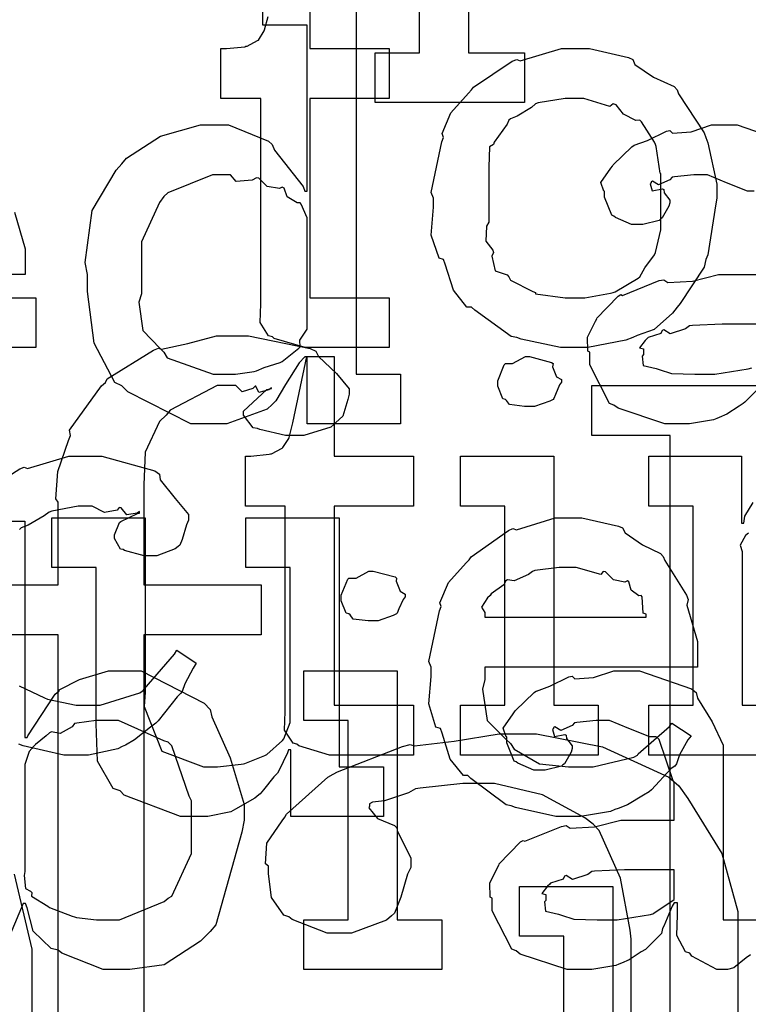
# Model space of a CAD drawing. Extents: x 0 to 8.5, y 0 to 11.
# Tile 163 of 256: x 4 to 4.2, y 4.8 to 5.1. Entities that reach past the tile are written whole.
import ezdxf

# ---------------------------------------------------------------- set-up
doc = ezdxf.new("R2010")
doc.units = 0
doc.layers.get('0').update_dxf_attribs({"linetype": 'CONTINUOUS'})

msp = doc.modelspace()

# ---------------------------------------------------------------- linework, layer by layer
at = {"color": 0}
for points in [[(4.12001, 5.11046), (4.12001, 5.07813), (4.13564, 5.07813), (4.13564, 5.06424), (4.09397, 5.06424), (4.09397, 5.07813), (4.09397, 5.07813), (4.10633, 5.07813), (4.10633, 5.16146)], [(4.07574, 5.10704), (4.07574, 5.07926), (4.09787, 5.07926), (4.09787, 5.06538), (4.07574, 5.06538), (4.07574, 5.00982), (4.09787, 5.00982), (4.09787, 4.99593), (4.0969, 4.99593), (4.09467, 4.99593), (4.09397, 4.99593), (4.09272, 4.99593), (4.0899, 4.99593), (4.08897, 4.99593), (4.08757, 4.99593), (4.08436, 4.99593), (4.08333, 4.99593), (4.08187, 4.99593), (4.07856, 4.99593), (4.07747, 4.99593), (4.07747, 4.99593), (4.07443, 4.99593), (4.06586, 4.99849), (4.06532, 4.99897), (4.06429, 4.99924), (4.0619, 5.00293), (4.06207, 5.00814), (4.06207, 5.00982), (4.06207, 5.06538), (4.051, 5.06538), (4.051, 5.07926), (4.05251, 5.07926), (4.05251, 5.07926), (4.05761, 5.07981), (4.05794, 5.07992), (4.05826, 5.07997), (4.06119, 5.08149), (4.06142, 5.08165), (4.06142, 5.08165), (4.06304, 5.08421), (4.06315, 5.08447), (4.06315, 5.08447), (4.06413, 5.08822)], [(4.08871, 5.09967), (4.08871, 4.98856), (4.10107, 4.98856), (4.10107, 4.97467), (4.07503, 4.97467), (4.07503, 4.99333), (4.07438, 4.99333), (4.07281, 4.99169), (4.06901, 4.98562), (4.06629, 4.98107), (4.06526, 4.98008), (4.06392, 4.97874), (4.05268, 4.97467), (4.04899, 4.97467), (4.04899, 4.97467), (4.04258, 4.97467), (4.02501, 4.98356), (4.02339, 4.98529), (4.02143, 4.98622), (4.01568, 4.99718), (4.01383, 5.01156), (4.01383, 5.01633), (4.01313, 5.01969), (4.01514, 5.03413), (4.02175, 5.04542), (4.02339, 5.04715), (4.02468, 5.04872), (4.03413, 5.0549), (4.04525, 5.058), (4.04899, 5.058), (4.05306, 5.058), (4.06424, 5.0535), (4.06526, 5.05257), (4.06597, 5.051), (4.07389, 5.04085), (4.07438, 5.03956), (4.07503, 5.03956), (4.07503, 5.08578), (4.06267, 5.08578), (4.06267, 5.09967)], [(4.1996, 5.03956), (4.19775, 5.03956), (4.19194, 5.04183), (4.18658, 5.04411), (4.18485, 5.04411), (4.18283, 5.04411), (4.1774, 5.04357), (4.17681, 5.04346), (4.17617, 5.04269), (4.17301, 5.04129), (4.17128, 5.04232), (4.17096, 5.04215), (4.17096, 5.04194), (4.17068, 5.04161), (4.17122, 5.03965), (4.1741, 5.04021), (4.17443, 5.03999), (4.17458, 5.03907), (4.17617, 5.037), (4.17617, 5.03629), (4.17589, 5.03532), (4.17399, 5.03207), (4.17356, 5.03174), (4.17312, 5.03136), (4.16857, 5.03022), (4.16704, 5.03022), (4.16542, 5.03022), (4.16097, 5.03222), (4.16054, 5.03261), (4.16, 5.03282), (4.15793, 5.03787), (4.15793, 5.03956), (4.15776, 5.03956), (4.1569, 5.04199), (4.15972, 5.04596), (4.1601, 5.0465), (4.16037, 5.04688), (4.16553, 5.05192), (4.16618, 5.05236), (4.16618, 5.05231), (4.16986, 5.05365), (4.17518, 5.05626), (4.17617, 5.05647), (4.17686, 5.05572), (4.18207, 5.0561), (4.18772, 5.058), (4.18961, 5.058), (4.19488, 5.058), (4.20936, 5.05296)], [(3.99343, 5.03364), (3.99642, 5.02344), (3.99642, 5.02001), (3.99642, 5.01633), (3.93718, 5.01633)], [(4.20101, 4.98469), (4.19706, 4.98074), (4.19656, 4.98031), (4.19542, 4.9796), (4.192, 4.97738), (4.18989, 4.97646), (4.18918, 4.97618), (4.18832, 4.97581), (4.18164, 4.97467), (4.17942, 4.97467), (4.17942, 4.97467), (4.17469, 4.97467), (4.16168, 4.979), (4.16054, 4.97987), (4.15929, 4.98036), (4.15381, 4.9911), (4.15381, 4.99463), (4.15326, 4.9949), (4.15321, 4.99881), (4.15543, 5.00331), (4.15576, 5.00396), (4.15565, 5.00407), (4.16174, 5.01025), (4.16249, 5.01069), (4.16297, 5.01047), (4.17318, 5.0146), (4.17443, 5.01481), (4.17557, 5.01406), (4.1824, 5.01443), (4.18972, 5.01633), (4.19222, 5.01633), (4.20458, 5.01633)], [(3.98699, 5.00982), (3.99935, 5.00982), (3.99935, 4.99593), (3.97331, 4.99593)], [(4.20458, 5.00244), (4.19374, 5.00244), (4.19069, 5.00244), (4.1824, 5.00211), (4.18158, 5.00201), (4.1805, 5.00114), (4.17622, 4.99978), (4.17443, 5.00087), (4.17399, 5.00071), (4.17361, 4.99989), (4.17008, 4.99875), (4.16986, 4.99854), (4.16928, 4.99794), (4.16769, 4.99588), (4.16878, 4.99561), (4.16878, 4.9955), (4.16878, 4.99397), (4.1684, 4.99354), (4.16868, 4.99094), (4.17236, 4.99013), (4.17312, 4.98986), (4.17312, 4.98986), (4.1766, 4.98872), (4.18311, 4.98856), (4.18528, 4.98856), (4.18528, 4.98856), (4.18869, 4.98856), (4.19797, 4.99001), (4.19894, 4.99029)], [(3.98389, 4.92979), (4.00558, 4.92979), (4.00558, 4.95281), (4.00499, 4.95378), (4.00553, 4.96143), (4.00846, 4.97006), (4.00906, 4.97146), (4.00874, 4.97293), (4.01774, 4.98525), (4.01882, 4.98622), (4.01932, 4.98719), (4.03217, 4.99522), (4.03358, 4.99576), (4.0344, 4.9955), (4.04172, 4.99707), (4.04975, 4.99924), (4.05246, 4.99924), (4.05871, 4.99924), (4.0759, 4.99567), (4.07742, 4.9949), (4.07818, 4.99343), (4.08322, 4.98867), (4.08675, 4.98443), (4.08675, 4.98296), (4.08637, 4.98144), (4.08501, 4.97683), (4.08306, 4.97504), (4.08242, 4.9745), (4.08165, 4.97374), (4.07406, 4.97146), (4.07156, 4.97146), (4.06896, 4.97146), (4.06179, 4.9731), (4.06114, 4.97342), (4.06, 4.97358), (4.05724, 4.97706), (4.05724, 4.97819), (4.05724, 4.97819), (4.06375, 4.98426), (4.06506, 4.98449), (4.06506, 4.98469), (4.06435, 4.98415), (4.06153, 4.9834), (4.06071, 4.98514), (4.06049, 4.98514), (4.0599, 4.98449), (4.05692, 4.98361), (4.05518, 4.98535), (4.05464, 4.98535), (4.04992, 4.98535), (4.03683, 4.97851), (4.03575, 4.97711), (4.0339, 4.97532), (4.02983, 4.96674), (4.02946, 4.95763), (4.02946, 4.95454), (4.02946, 4.92979), (4.06222, 4.92979), (4.06222, 4.9159), (4.02946, 4.9159), (4.02946, 4.7909)], [(4.17626, 4.7909), (4.17626, 4.97146), (4.15435, 4.97146), (4.15435, 4.98535), (4.2494, 4.98535), (4.25993, 4.98535), (4.28901, 4.97396), (4.2915, 4.97168), (4.29394, 4.9694), (4.30263, 4.95464), (4.30647, 4.93685), (4.30647, 4.93088), (4.30632, 4.92731), (4.29688, 4.89811), (4.29497, 4.89572), (4.29269, 4.89279), (4.28028, 4.88331), (4.26503, 4.87842), (4.26133, 4.87771), (4.29542, 4.81218)], [(3.98383, 4.95508), (3.9949, 4.96218), (3.99615, 4.96262), (3.99707, 4.96224), (4.00857, 4.96565), (4.01243, 4.96565), (4.01779, 4.96565), (4.03261, 4.96153), (4.0339, 4.96067), (4.03407, 4.9591), (4.03819, 4.95389), (4.04194, 4.94938), (4.04194, 4.94786), (4.04139, 4.94656), (4.04021, 4.94239), (4.0395, 4.94086), (4.03911, 4.94049), (4.03819, 4.93983), (4.03315, 4.93788), (4.03153, 4.93788), (4.02957, 4.93788), (4.02414, 4.93935), (4.02371, 4.93961), (4.023, 4.93978), (4.02132, 4.94276), (4.02132, 4.94374), (4.02132, 4.94374), (4.02274, 4.94721), (4.02306, 4.94743), (4.02306, 4.94743), (4.02772, 4.94971), (4.02826, 4.94982), (4.02826, 4.95025), (4.02767, 4.94976), (4.02474, 4.94933), (4.02317, 4.95128), (4.02262, 4.95133), (4.02208, 4.95063), (4.0185, 4.94997), (4.01508, 4.95176), (4.01394, 4.95176), (4.01124, 4.95176), (4.0039, 4.95036), (4.0031, 4.95003), (4.00174, 4.949), (3.99729, 4.94646), (3.99533, 4.94569), (3.99485, 4.94526)], [(4.20865, 4.88232), (4.17025, 4.88232), (4.17025, 4.89621), (4.17025, 4.89621), (4.18261, 4.89621), (4.18261, 4.95176), (4.17025, 4.95176), (4.17025, 4.96565), (4.19607, 4.96565), (4.19607, 4.947), (4.19672, 4.947), (4.19672, 4.947), (4.197, 4.94894), (4.19938, 4.95275)], [(3.97026, 4.94754), (3.99631, 4.94754), (3.99631, 4.88721), (3.99696, 4.88721), (3.99718, 4.88775), (4.00483, 4.89936), (4.00586, 4.90022), (4.00592, 4.9005), (4.01161, 4.90343), (4.01964, 4.90587), (4.02235, 4.90587), (4.02875, 4.90587), (4.04633, 4.89686), (4.04796, 4.89501), (4.0485, 4.89301), (4.05354, 4.88162), (4.05751, 4.8686), (4.05751, 4.86421), (4.05681, 4.86083), (4.04953, 4.83501), (4.04796, 4.83317), (4.04531, 4.83051), (4.03521, 4.82389), (4.02556, 4.82254), (4.02235, 4.82254), (4.02235, 4.82254), (4.01818, 4.82254), (4.00667, 4.8271), (4.00564, 4.82796), (4.00369, 4.8284), (3.99869, 4.83328), (3.99696, 4.83974), (3.99653, 4.84099), (3.99588, 4.84099), (3.98807, 4.82254)], [(4.19803, 4.94417), (4.19726, 4.94353), (4.19569, 4.94081), (4.19629, 4.93913), (4.19629, 4.93853), (4.19629, 4.89621), (4.20865, 4.89621)], [(3.98389, 4.7909), (4.00558, 4.7909), (4.00558, 4.9159), (3.98389, 4.9159)], [(3.99479, 4.90169), (4.00185, 4.89828), (4.00265, 4.89794), (4.00265, 4.89789), (4.01064, 4.89621), (4.01329, 4.89621), (4.01731, 4.89621), (4.02838, 4.89968), (4.02935, 4.90033), (4.02957, 4.90072), (4.03808, 4.91049), (4.03868, 4.91162), (4.04411, 4.90793), (4.04324, 4.90657), (4.04096, 4.90218), (4.04015, 4.90007), (4.03976, 4.89947), (4.03879, 4.89854), (4.03347, 4.89193), (4.03282, 4.89122), (4.03136, 4.89008), (4.02692, 4.88656), (4.02436, 4.88514), (4.02349, 4.88471), (4.02229, 4.88411), (4.01406, 4.88232), (4.01133, 4.88232), (4.01133, 4.88232), (4.00717, 4.88232), (3.99582, 4.88488), (3.99463, 4.88536)], [(4.19862, 4.82667), (4.19743, 4.82585), (4.19401, 4.82308), (4.19222, 4.82254), (4.19168, 4.82254), (4.18918, 4.82254), (4.18224, 4.82633), (4.18169, 4.8271), (4.1805, 4.82747), (4.17806, 4.83208), (4.17822, 4.83778), (4.17822, 4.83968), (4.17822, 4.84119), (4.17736, 4.84119), (4.17681, 4.84022), (4.17443, 4.83464), (4.1741, 4.83404), (4.17378, 4.83257), (4.16982, 4.82861), (4.16932, 4.82818), (4.16818, 4.82747), (4.16476, 4.82525), (4.16265, 4.82433), (4.16194, 4.82406), (4.16108, 4.82368), (4.1544, 4.82254), (4.15218, 4.82254), (4.15218, 4.82254), (4.14746, 4.82254), (4.13444, 4.82688), (4.13331, 4.82775), (4.13206, 4.82824), (4.12657, 4.83897), (4.12657, 4.8425), (4.12603, 4.84278), (4.12597, 4.84668), (4.12819, 4.85118), (4.12853, 4.85183), (4.12842, 4.85194), (4.1345, 4.85813), (4.13525, 4.85856), (4.13574, 4.85835), (4.14594, 4.86247), (4.14719, 4.86268), (4.14833, 4.86193), (4.15517, 4.86231), (4.16249, 4.86421), (4.16499, 4.86421), (4.17736, 4.86421), (4.17736, 4.87462), (4.17703, 4.87517), (4.17318, 4.88672), (4.17236, 4.88743), (4.17051, 4.88743), (4.16471, 4.88971), (4.15935, 4.89199), (4.15761, 4.89199), (4.1556, 4.89199), (4.15018, 4.89144), (4.14958, 4.89133), (4.14893, 4.89057), (4.14578, 4.88917), (4.14404, 4.89019), (4.14372, 4.89003), (4.14372, 4.88981), (4.14344, 4.88949), (4.14399, 4.88753), (4.14686, 4.88807), (4.14719, 4.88786), (4.14735, 4.88693), (4.14893, 4.88488), (4.14893, 4.88417), (4.14865, 4.88319), (4.14675, 4.87993), (4.14632, 4.87961), (4.14589, 4.87924), (4.14133, 4.8781), (4.13981, 4.8781), (4.13818, 4.8781), (4.13374, 4.8801), (4.13331, 4.88049), (4.13276, 4.88069), (4.13069, 4.88574), (4.13069, 4.88743), (4.13053, 4.88743), (4.12967, 4.88986), (4.13249, 4.89382), (4.13286, 4.89437), (4.13314, 4.89475), (4.13829, 4.89979), (4.13894, 4.90022), (4.13894, 4.90018), (4.14264, 4.90153), (4.14794, 4.90414), (4.14893, 4.90435), (4.14963, 4.9036), (4.15483, 4.90397), (4.16049, 4.90587), (4.16238, 4.90587), (4.16764, 4.90587), (4.18213, 4.90082), (4.18343, 4.89979), (4.18386, 4.89817), (4.18788, 4.89165), (4.19103, 4.8851), (4.19103, 4.88286), (4.19103, 4.83643), (4.2034, 4.83643)], [(4.16536, 4.80496), (4.16536, 4.831), (4.1651, 4.8335), (4.16233, 4.84804), (4.15647, 4.86128), (4.15474, 4.86312), (4.15246, 4.86481), (4.14063, 4.87125), (4.12728, 4.8744), (4.12283, 4.8744), (4.11843, 4.8744), (4.10656, 4.87315), (4.10525, 4.87289), (4.10325, 4.87181), (4.09657, 4.86957), (4.09326, 4.86919), (4.09244, 4.86876), (4.09244, 4.86811), (4.09218, 4.86768), (4.09462, 4.86469), (4.09939, 4.86274), (4.10004, 4.86203), (4.1001, 4.86128), (4.10394, 4.85357), (4.10394, 4.85097), (4.10303, 4.84918), (4.10118, 4.84272), (4.09939, 4.83832), (4.09853, 4.83751), (4.09717, 4.83632), (4.0874, 4.83274), (4.08421, 4.83274), (4.08062, 4.83274), (4.07081, 4.83653), (4.06988, 4.83729), (4.06853, 4.83772), (4.06506, 4.84267), (4.06424, 4.84924), (4.06424, 4.8514), (4.06337, 4.85206), (4.06375, 4.85781), (4.06803, 4.86399), (4.06879, 4.86507), (4.06928, 4.86583), (4.08078, 4.87614), (4.08225, 4.87701), (4.08344, 4.87765), (4.10157, 4.88476), (4.10374, 4.88525), (4.10499, 4.88488), (4.11604, 4.88618), (4.12858, 4.88829), (4.13282, 4.88829), (4.13894, 4.88829), (4.15739, 4.88465), (4.17583, 4.87619), (4.1786, 4.87375), (4.18115, 4.87028), (4.19065, 4.85487), (4.1951, 4.83876), (4.1951, 4.83339), (4.1951, 4.72163)], [(3.99333, 4.84912), (3.99826, 4.82824), (3.99826, 4.82124), (3.99826, 4.72163), (4.02496, 4.72163), (4.02496, 4.70774), (3.94185, 4.70774)], [(4.1466, 4.7856), (4.1466, 4.83182), (4.13422, 4.83182), (4.13422, 4.84571), (4.16026, 4.84571), (4.16026, 4.7346)]]:
    msp.add_lwpolyline(points, dxfattribs=at)
for points in [[(4.14974, 4.99593), (4.14567, 4.99593), (4.13465, 4.99832), (4.13346, 4.99875), (4.13194, 4.99903), (4.12175, 5.00635), (4.12088, 5.00722), (4.11957, 5.00722), (4.11583, 5.01193), (4.1135, 5.01921), (4.11307, 5.02046), (4.11182, 5.02083), (4.1096, 5.02724), (4.11025, 5.03504), (4.11025, 5.0376), (4.1096, 5.03917), (4.11257, 5.05328), (4.11307, 5.05453), (4.11263, 5.05561), (4.11507, 5.06136), (4.12001, 5.06689), (4.12088, 5.06776), (4.12136, 5.06853), (4.13222, 5.07579), (4.13346, 5.07622), (4.13444, 5.07585), (4.14589, 5.07926), (4.14974, 5.07926), (4.15375, 5.07926), (4.16456, 5.07676), (4.16581, 5.07622), (4.16639, 5.07487), (4.1716, 5.07135), (4.17731, 5.06874), (4.17817, 5.06776), (4.1785, 5.06668), (4.18571, 5.05583), (4.18619, 5.05453), (4.18668, 5.053), (4.18924, 5.04144), (4.18924, 5.0376), (4.18896, 5.03603), (4.18668, 5.02175), (4.18619, 5.02046), (4.18571, 5.01833), (4.17904, 5.00819), (4.17817, 5.00722), (4.17686, 5.00549), (4.17176, 5.00097), (4.16699, 4.99929), (4.16581, 4.99875), (4.1639, 4.99804), (4.15326, 4.99593), (4.14974, 4.99593)], [(4.14974, 5.00982), (4.1524, 5.00982), (4.15961, 5.01112), (4.16037, 5.01133), (4.16092, 5.0115), (4.16726, 5.01525), (4.16775, 5.01568), (4.16775, 5.01568), (4.16911, 5.01818), (4.17188, 5.02181), (4.1721, 5.0224), (4.1721, 5.0224), (4.17361, 5.02875), (4.17361, 5.03087), (4.17361, 5.04432), (4.17344, 5.04454), (4.17231, 5.05197), (4.1721, 5.05257), (4.17188, 5.05317), (4.16824, 5.05886), (4.16775, 5.05931), (4.16667, 5.05919), (4.16325, 5.06099), (4.16114, 5.06364), (4.16037, 5.06386), (4.1594, 5.0631), (4.15213, 5.06538), (4.14974, 5.06538), (4.14697, 5.06538), (4.13943, 5.06413), (4.13867, 5.06386), (4.13753, 5.06288), (4.13357, 5.06044), (4.13167, 5.05974), (4.13129, 5.05931), (4.13075, 5.05821), (4.12717, 5.05322), (4.12696, 5.05257), (4.12587, 5.05186), (4.12565, 5.04622), (4.12565, 5.04432), (4.12565, 5.03087), (4.12506, 5.02979), (4.12483, 5.02561), (4.12674, 5.02306), (4.12696, 5.0224), (4.12651, 5.02138), (4.12744, 5.01731), (4.13081, 5.01622), (4.13129, 5.01568), (4.13172, 5.01476), (4.13792, 5.01161), (4.13867, 5.01133), (4.13872, 5.01096), (4.14697, 5.00982), (4.14974, 5.00982)], [(4.05311, 4.98856), (4.05507, 4.98856), (4.06028, 4.98931), (4.06093, 4.98942), (4.06093, 4.98942), (4.06304, 4.9904), (4.06754, 4.99175), (4.06808, 4.99203), (4.06808, 4.99203), (4.07275, 4.99576), (4.07308, 4.99615), (4.07308, 4.99615), (4.07303, 4.99799), (4.07503, 5.00103), (4.07503, 5.00201), (4.07503, 5.03065), (4.07503, 5.03207), (4.0734, 5.03592), (4.07308, 5.03629), (4.07221, 5.03624), (4.06944, 5.03792), (4.06863, 5.04036), (4.06808, 5.04064), (4.06728, 5.04025), (4.06386, 5.04085), (4.06158, 5.04313), (4.06093, 5.04324), (4.05974, 5.04264), (4.05528, 5.04226), (4.05365, 5.04411), (4.05311, 5.04411), (4.04861, 5.04411), (4.03618, 5.03907), (4.0351, 5.03803), (4.0339, 5.0364), (4.02881, 5.02544), (4.02881, 5.02175), (4.02881, 5.0109), (4.02806, 5.00863), (4.02919, 5.00065), (4.03401, 4.99567), (4.0351, 4.99463), (4.03603, 4.99311), (4.04883, 4.98856), (4.05311, 4.98856)], [(4.08431, 4.88232), (4.08128, 4.88232), (4.07269, 4.88488), (4.07215, 4.88536), (4.07113, 4.88564), (4.06874, 4.88932), (4.0689, 4.89453), (4.0689, 4.89621), (4.0689, 4.95176), (4.05783, 4.95176), (4.05783, 4.96565), (4.05935, 4.96565), (4.05935, 4.96565), (4.06446, 4.96619), (4.06478, 4.96631), (4.06511, 4.96636), (4.06803, 4.96789), (4.06825, 4.96804), (4.06825, 4.96804), (4.06988, 4.9706), (4.06999, 4.97086), (4.06999, 4.97086), (4.07096, 4.97461), (4.07107, 4.97499), (4.07497, 4.99343), (4.08257, 4.99343), (4.08257, 4.96565), (4.10471, 4.96565), (4.10471, 4.95176), (4.08257, 4.95176), (4.08257, 4.89621), (4.10471, 4.89621), (4.10471, 4.88232), (4.10374, 4.88232), (4.10151, 4.88232), (4.10081, 4.88232), (4.09956, 4.88232), (4.09674, 4.88232), (4.09581, 4.88232), (4.0944, 4.88232), (4.09119, 4.88232), (4.09017, 4.88232), (4.08871, 4.88232), (4.08539, 4.88232), (4.08431, 4.88232)], [(4.13704, 4.97954), (4.13564, 4.97954), (4.13146, 4.98004), (4.13064, 4.98122), (4.13032, 4.9815), (4.12956, 4.98167), (4.12815, 4.98514), (4.12815, 4.98628), (4.12815, 4.98671), (4.12815, 4.98671), (4.12993, 4.99115), (4.13032, 4.99149), (4.13032, 4.99149), (4.13226, 4.99149), (4.13585, 4.99343), (4.13704, 4.99343), (4.13704, 4.99343), (4.14318, 4.99181), (4.14356, 4.99149), (4.14344, 4.99061), (4.14453, 4.98779), (4.14594, 4.98699), (4.14594, 4.98671), (4.14594, 4.98628), (4.1454, 4.98551), (4.14421, 4.98286), (4.14378, 4.98172), (4.14356, 4.9815), (4.14264, 4.98101), (4.1384, 4.97954), (4.13704, 4.97954)], [(4.11774, 4.89621), (4.1301, 4.89621), (4.1301, 4.95176), (4.11774, 4.95176), (4.11774, 4.96565), (4.14378, 4.96565), (4.14378, 4.89621), (4.15614, 4.89621), (4.15614, 4.88232), (4.11774, 4.88232), (4.11774, 4.89621)], [(4.04531, 4.86518), (4.03971, 4.86518), (4.02403, 4.87115), (4.02294, 4.87235), (4.02094, 4.87299), (4.0166, 4.88064), (4.01622, 4.89106), (4.01622, 4.89447), (4.01622, 4.93463), (4.00385, 4.93463), (4.00385, 4.94851), (4.02989, 4.94851), (4.02989, 4.8999), (4.02962, 4.89589), (4.0345, 4.8834), (4.04617, 4.87907), (4.05007, 4.87907), (4.05007, 4.87907), (4.05664, 4.87983), (4.05724, 4.87993), (4.05761, 4.88004), (4.06326, 4.88226), (4.06375, 4.88254), (4.06375, 4.88254), (4.06819, 4.88644), (4.06853, 4.88688), (4.06853, 4.88688), (4.07026, 4.89144), (4.07026, 4.89296), (4.07026, 4.93463), (4.05789, 4.93463), (4.05789, 4.94851), (4.08393, 4.94851), (4.08393, 4.87907), (4.09631, 4.87907), (4.09631, 4.86518), (4.07047, 4.86518), (4.07047, 4.88385), (4.06982, 4.88385), (4.06956, 4.88297), (4.06711, 4.87793), (4.06679, 4.87733), (4.06575, 4.87625), (4.06282, 4.87267), (4.0619, 4.87158), (4.06158, 4.87125), (4.06044, 4.87033), (4.05507, 4.86724), (4.05442, 4.86692), (4.05371, 4.86649), (4.04736, 4.86518), (4.04531, 4.86518)], [(4.14844, 4.86518), (4.14432, 4.86518), (4.13314, 4.86774), (4.13194, 4.86822), (4.13053, 4.86849), (4.12061, 4.87582), (4.11979, 4.87668), (4.1186, 4.87663), (4.11486, 4.88124), (4.11263, 4.88846), (4.11219, 4.88971), (4.11094, 4.89008), (4.10894, 4.8966), (4.1096, 4.90429), (4.1096, 4.90685), (4.10894, 4.90842), (4.11193, 4.92253), (4.11242, 4.92378), (4.11199, 4.92481), (4.11442, 4.93044), (4.11936, 4.93593), (4.12022, 4.93679), (4.12071, 4.93756), (4.13118, 4.94499), (4.13238, 4.94547), (4.13336, 4.9451), (4.14415, 4.94851), (4.14779, 4.94851), (4.15158, 4.94851), (4.16183, 4.94618), (4.16297, 4.94569), (4.16363, 4.94433), (4.16846, 4.94092), (4.1735, 4.93853), (4.17426, 4.93767), (4.17475, 4.93658), (4.18078, 4.92692), (4.18121, 4.92572), (4.18083, 4.92415), (4.18381, 4.91396), (4.18381, 4.91054), (4.18381, 4.90685), (4.12457, 4.90685), (4.12457, 4.90338), (4.12386, 4.90076), (4.12522, 4.89199), (4.13053, 4.88667), (4.13172, 4.88558), (4.13276, 4.88396), (4.13976, 4.87989), (4.14789, 4.87907), (4.15061, 4.87907), (4.15474, 4.87907), (4.16607, 4.88178), (4.1671, 4.88232), (4.16732, 4.88265), (4.17606, 4.89035), (4.17665, 4.89122), (4.18207, 4.88775), (4.1811, 4.88656), (4.17882, 4.88238), (4.17796, 4.87993), (4.17751, 4.87929), (4.17654, 4.87858), (4.17106, 4.87267), (4.17036, 4.87213), (4.16883, 4.87121), (4.16428, 4.86849), (4.16168, 4.86746), (4.16081, 4.86714), (4.15961, 4.86664), (4.15121, 4.86518), (4.14844, 4.86518)], [(4.09343, 4.91976), (4.09201, 4.91976), (4.08783, 4.92025), (4.08703, 4.92144), (4.08669, 4.92171), (4.08594, 4.92188), (4.08453, 4.92535), (4.08453, 4.92649), (4.08453, 4.92692), (4.08453, 4.92692), (4.08632, 4.93137), (4.08669, 4.93169), (4.08669, 4.93169), (4.08865, 4.93169), (4.09224, 4.93365), (4.09343, 4.93365), (4.09343, 4.93365), (4.09956, 4.93201), (4.09993, 4.93169), (4.09983, 4.93083), (4.10092, 4.928), (4.10232, 4.92719), (4.10232, 4.92692), (4.10232, 4.92649), (4.10178, 4.92572), (4.10058, 4.92307), (4.10015, 4.92193), (4.09993, 4.92171), (4.09901, 4.92122), (4.09478, 4.91976), (4.09343, 4.91976)], [(4.12457, 4.92074), (4.16949, 4.92074), (4.16949, 4.9216), (4.16872, 4.92188), (4.1684, 4.92643), (4.16818, 4.92681), (4.16749, 4.92676), (4.16531, 4.92828), (4.16471, 4.93067), (4.16428, 4.93093), (4.16357, 4.93056), (4.16043, 4.93121), (4.15821, 4.93343), (4.15756, 4.93354), (4.15685, 4.93267), (4.15001, 4.93463), (4.14779, 4.93463), (4.14529, 4.93463), (4.13851, 4.93375), (4.13781, 4.93354), (4.13672, 4.93267), (4.13276, 4.93088), (4.13086, 4.93121), (4.13043, 4.93093), (4.12989, 4.92979), (4.12631, 4.92725), (4.12608, 4.92681), (4.12532, 4.92622), (4.12364, 4.92356), (4.12457, 4.9221), (4.12457, 4.9216), (4.12457, 4.92074)], [(4.07411, 4.83643), (4.08649, 4.83643), (4.08649, 4.89199), (4.07411, 4.89199), (4.07411, 4.90587), (4.10015, 4.90587), (4.10015, 4.83643), (4.11253, 4.83643), (4.11253, 4.82254), (4.07411, 4.82254), (4.07411, 4.83643)], [(4.01824, 4.83643), (4.02274, 4.83643), (4.03515, 4.84153), (4.03624, 4.8425), (4.03728, 4.84304), (4.04275, 4.85487), (4.04275, 4.85878), (4.04275, 4.86963), (4.04215, 4.87088), (4.03733, 4.88493), (4.03624, 4.8859), (4.0351, 4.88629), (4.0224, 4.89199), (4.01824, 4.89199), (4.01622, 4.89199), (4.01085, 4.89128), (4.01019, 4.89111), (4.00956, 4.89019), (4.00618, 4.8884), (4.00375, 4.88883), (4.00325, 4.88851), (4.00228, 4.88769), (3.99929, 4.88525), (3.99849, 4.8845), (3.99826, 4.88417), (3.99756, 4.88331), (3.99631, 4.87972), (3.99631, 4.87853), (3.99631, 4.84988), (3.99615, 4.84874), (3.99647, 4.84511), (3.99794, 4.8444), (3.99826, 4.84403), (3.99821, 4.84304), (4.00271, 4.84022), (4.00325, 4.8399), (4.00325, 4.8399), (4.00956, 4.83746), (4.01019, 4.83729), (4.01069, 4.83708), (4.01633, 4.83643), (4.01824, 4.83643)], [(4.15804, 4.83643), (4.16146, 4.83643), (4.17074, 4.83789), (4.17171, 4.83817), (4.17165, 4.83832), (4.17736, 4.84212), (4.17736, 4.84337), (4.17736, 4.85032), (4.1665, 4.85032), (4.16347, 4.85032), (4.15517, 4.84999), (4.15435, 4.84988), (4.15326, 4.84901), (4.14899, 4.84765), (4.14719, 4.84874), (4.14675, 4.84858), (4.14638, 4.84776), (4.14285, 4.84663), (4.14264, 4.8464), (4.14204, 4.84581), (4.14046, 4.84375), (4.14154, 4.84347), (4.14154, 4.84337), (4.14154, 4.84185), (4.14117, 4.84142), (4.14144, 4.83882), (4.14513, 4.838), (4.14589, 4.83772), (4.14589, 4.83772), (4.14936, 4.83658), (4.15587, 4.83643), (4.15804, 4.83643)]]:
    msp.add_lwpolyline(points, close=True, dxfattribs=at)

doc.saveas('drawing.dxf')
